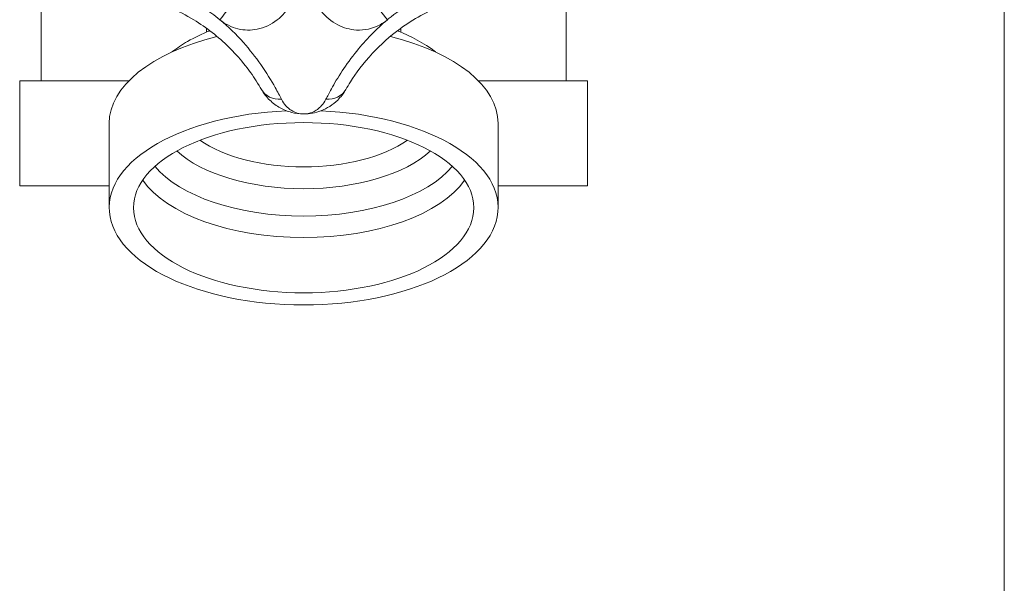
# Model space of a CAD drawing. Header units: millimetres. Extents: x 17747 to 112039, y -74980 to 446921.
# Tile 250 of 256: x 55377 to 55441, y 220073 to 220110. Entities that reach past the tile are written whole.
import ezdxf

# ---------------------------------------------------------------- set-up
doc = ezdxf.new("R2010")
doc.units = ezdxf.units.MM
doc.linetypes.add('phl_thick', pattern=[0])
doc.layers.add('UT_POPIS - OBECNĚ', color=7, linetype='Continuous', lineweight=5)
doc.layers.add('UT_ZARIZENI - ZDROJ TEPLA', color=3, linetype='Continuous', lineweight=35)

msp = doc.modelspace()

# ---------------------------------------------------------------- linework, layer by layer
at = {"layer": 'UT_POPIS - OBECNĚ', "linetype": 'phl_thick'}
msp.add_line((55441.125, 219333.997), (55441.125, 221433.997), dxfattribs=at)
at = {"layer": 'UT_ZARIZENI - ZDROJ TEPLA', "lineweight": 13}
for p, q in [((55378.23, 220111.163), (55378.23, 220105.776)), ((55412.52, 220111.163), (55412.52, 220105.776)), ((55389.025, 220108.954), (55389.025, 220109.213)), ((55401.725, 220108.954), (55401.725, 220109.213)), ((55376.833, 220105.776), (55383.959, 220105.776)), ((55376.833, 220105.776), (55376.833, 220098.918)), ((55406.792, 220105.776), (55413.917, 220105.776)), ((55413.917, 220105.776), (55413.917, 220098.918)), ((55382.675, 220097.495), (55382.675, 220102.994)), ((55408.075, 220097.495), (55408.075, 220102.994)), ((55376.833, 220098.918), (55382.675, 220098.918)), ((55408.075, 220098.918), (55413.917, 220098.918))]:
    msp.add_line(p, q, dxfattribs=at)
for centre, major_axis, ratio, start_param, end_param in [((55390.063, 220110.422), (0.941, 1.278), 0.177016, 4.311122, 6.283185), ((55400.688, 220110.422), (-0.941, 1.278), 0.177016, 0, 1.972063), ((55395.375, 220102.994), (-12.7, 0), 0.5, 5.174364, 6.283185), ((55395.375, 220108.319), (-6.35, 0), 0.5, 6.041818, 6.060978), ((55395.375, 220102.994), (12.7, 0), 0.5, 0, 1.108822), ((55395.375, 220108.319), (6.35, 0), 0.5, 0.222207, 0.241367), ((55393.997, 220106.004), (-1.378, -0.788), 0.871363, 0, 1.059823), ((55396.754, 220106.004), (1.378, -0.788), 0.871363, 5.223363, 6.283185), ((55395.375, 220097.495), (12.7, 0), 0.5, 1.658933, 7.765845), ((55395.375, 220104.325), (-8.334, 0), 0.5, 0.621542, 2.52005), ((55395.375, 220103.452), (-9.434, 0), 0.5, 0.498489, 2.643104), ((55395.375, 220102.189), (10.493, 0), 0.5, 3.530734, 5.894044), ((55395.375, 220101.099), (-11.112, 0), 0.5, 0.330311, 2.811282)]:
    msp.add_ellipse(centre, major_axis=major_axis, ratio=ratio, start_param=start_param, end_param=end_param, dxfattribs=at)
msp.add_ellipse((55395.375, 220097.495), major_axis=(-11.112, 0), ratio=0.5, dxfattribs=at)
for points, knots in [([(55389.903, 220109.769), (55389.566, 220110.048), (55389.215, 220110.31), (55388.288, 220110.928), (55387.689, 220111.257), (55385.929, 220112.029), (55384.715, 220112.336), (55383.439, 220112.462), (55383.418, 220112.464), (55383.397, 220112.466)], [-1.4189599, -1.4189599, -1.4189599, -1.4189599, -1.2934836, -1.2934836, -1.0957033, -1.0957033, -0.7345416, -0.7345416, -0.72855, -0.72855, -0.72855, -0.72855]), ([(55389.903, 220109.769), (55390.247, 220109.484), (55390.654, 220109.277), (55391.499, 220109.072), (55391.931, 220109.065), (55392.816, 220109.245), (55393.258, 220109.451), (55393.996, 220110.022), (55394.298, 220110.366), (55394.766, 220111.155), (55394.934, 220111.591), (55395.089, 220112.347), (55395.119, 220112.648), (55395.12, 220112.945)], [-0.705136, -0.705136, -0.705136, -0.705136, -0.5765835, -0.5765835, -0.4539853, -0.4539853, -0.3172874, -0.3172874, -0.193569, -0.193569, -0.0744496, -0.0744496, 0, 0, 0, 0]), ([(55395.631, 220112.945), (55395.632, 220112.707), (55395.651, 220112.467), (55395.751, 220111.856), (55395.859, 220111.496), (55396.145, 220110.861), (55396.317, 220110.582), (55396.815, 220109.959), (55397.19, 220109.647), (55397.977, 220109.239), (55398.398, 220109.12), (55399.348, 220109.065), (55399.891, 220109.185), (55400.535, 220109.534), (55400.698, 220109.645), (55400.848, 220109.769)], [-0.705136, -0.705136, -0.705136, -0.705136, -0.6456382, -0.6456382, -0.5504418, -0.5504418, -0.4645313, -0.4645313, -0.3325447, -0.3325447, -0.2108258, -0.2108258, -0.056171, -0.056171, 0, 0, 0, 0]), ([(55407.362, 220112.467), (55406.925, 220112.426), (55406.492, 220112.363), (55405.401, 220112.145), (55404.744, 220111.954), (55402.954, 220111.255), (55401.879, 220110.614), (55400.885, 220109.799), (55400.866, 220109.784), (55400.848, 220109.769)], [-1.4189608, -1.4189608, -1.4189608, -1.4189608, -1.2935176, -1.2935176, -1.0957775, -1.0957775, -0.7346647, -0.7346647, -0.727801, -0.727801, -0.727801, -0.727801]), ([(55378.25, 220111.168), (55378.414, 220111.213), (55378.604, 220111.261), (55379.432, 220111.447), (55380.243, 220111.576), (55381.915, 220111.635), (55382.734, 220111.592), (55384.607, 220111.298), (55385.647, 220110.999), (55387.178, 220110.337), (55387.702, 220110.065), (55389.035, 220109.253), (55389.815, 220108.638), (55390.835, 220107.64), (55391.166, 220107.272), (55391.783, 220106.512), (55392.055, 220106.125), (55392.41, 220105.573), (55392.525, 220105.381), (55392.619, 220105.217)], [0, 0, 0, 0, 0.116948, 0.116948, 0.45068, 0.45068, 0.734542, 0.734542, 1.095703, 1.095703, 1.293484, 1.293484, 1.624981, 1.624981, 1.807324, 1.807324, 2.015754, 2.015754, 2.146023, 2.146023, 2.146023, 2.146023]), ([(55398.132, 220105.217), (55398.217, 220105.365), (55398.317, 220105.533), (55398.772, 220106.25), (55399.253, 220106.915), (55400.394, 220108.139), (55401.004, 220108.687), (55402.536, 220109.804), (55403.483, 220110.328), (55405.033, 220110.941), (55405.597, 220111.12), (55407.113, 220111.488), (55408.099, 220111.605), (55409.525, 220111.621), (55410.02, 220111.595), (55410.993, 220111.493), (55411.46, 220111.412), (55412.101, 220111.273), (55412.318, 220111.218), (55412.501, 220111.168)], [0, 0, 0, 0, 0.117115, 0.117115, 0.450808, 0.450808, 0.734665, 0.734665, 1.095777, 1.095777, 1.293518, 1.293518, 1.624967, 1.624967, 1.807318, 1.807318, 2.015753, 2.015753, 2.146024, 2.146024, 2.146024, 2.146024]), ([(55393.922, 220104.572), (55393.812, 220104.793), (55393.678, 220105.051), (55393.264, 220105.791), (55392.948, 220106.31), (55392.237, 220107.322), (55391.856, 220107.81), (55390.976, 220108.802), (55390.458, 220109.31), (55389.903, 220109.769)], [-2.1460234, -2.1460234, -2.1460234, -2.1460234, -2.0157544, -2.0157544, -1.807324, -1.807324, -1.6249806, -1.6249806, -1.4189599, -1.4189599, -1.4189599, -1.4189599]), ([(55400.848, 220109.769), (55400.103, 220109.152), (55399.428, 220108.451), (55398.134, 220106.85), (55397.576, 220105.959), (55397.046, 220104.997), (55396.928, 220104.77), (55396.829, 220104.572)], [-0.727801, -0.727801, -0.727801, -0.727801, -0.4508082, -0.4508082, -0.1171148, -0.1171148, 0, 0, 0, 0]), ([(55386.775, 220107.667), (55387.102, 220107.918), (55387.444, 220108.144), (55388.262, 220108.615), (55388.747, 220108.846), (55389.251, 220109.046)], [3.7166634, 3.7166634, 3.7166634, 3.7166634, 3.8568482, 3.8568482, 4.0392519, 4.0392519, 4.0392519, 4.0392519]), ([(55392.619, 220105.217), (55392.772, 220104.949), (55392.958, 220104.714), (55393.372, 220104.312), (55393.6, 220104.146), (55393.839, 220104.014), (55394.078, 220103.881), (55394.331, 220103.782), (55394.848, 220103.65), (55395.112, 220103.617), (55395.375, 220103.617)], [0, 0, 0, 0, 0.0944356, 0.0944356, 0.1888712, 0.1888712, 0.1888712, 0.2833068, 0.2833068, 0.3777424, 0.3777424, 0.3777424, 0.3777424]), ([(55395.375, 220103.617), (55395.757, 220103.617), (55396.141, 220103.686), (55396.901, 220103.975), (55397.274, 220104.207), (55397.8, 220104.722), (55397.982, 220104.954), (55398.132, 220105.217)], [-0.0013827, -0.0013827, -0.0013827, -0.0013827, 0.1354324, 0.1354324, 0.2836954, 0.2836954, 0.3763597, 0.3763597, 0.3763597, 0.3763597]), ([(55395.375, 220103.617), (55395.236, 220103.617), (55395.096, 220103.636), (55394.823, 220103.715), (55394.689, 220103.774), (55394.563, 220103.853), (55394.436, 220103.932), (55394.316, 220104.031), (55394.099, 220104.271), (55394.002, 220104.411), (55393.922, 220104.572)], [-0.3777424, -0.3777424, -0.3777424, -0.3777424, -0.2833068, -0.2833068, -0.1888712, -0.1888712, -0.1888712, -0.0944356, -0.0944356, 0, 0, 0, 0]), ([(55396.829, 220104.572), (55396.751, 220104.414), (55396.656, 220104.276), (55396.379, 220103.969), (55396.182, 220103.831), (55395.781, 220103.658), (55395.578, 220103.617), (55395.375, 220103.617)], [-0.3763597, -0.3763597, -0.3763597, -0.3763597, -0.2836954, -0.2836954, -0.1354324, -0.1354324, 0.0013827, 0.0013827, 0.0013827, 0.0013827])]:
    msp.add_open_spline(points, degree=3, knots=knots, dxfattribs=at)
msp.add_open_spline([(55401.5, 220109.046), (55402.391, 220108.691), (55403.225, 220108.246), (55403.976, 220107.667)], degree=3, dxfattribs=at)

doc.saveas('drawing.dxf')
